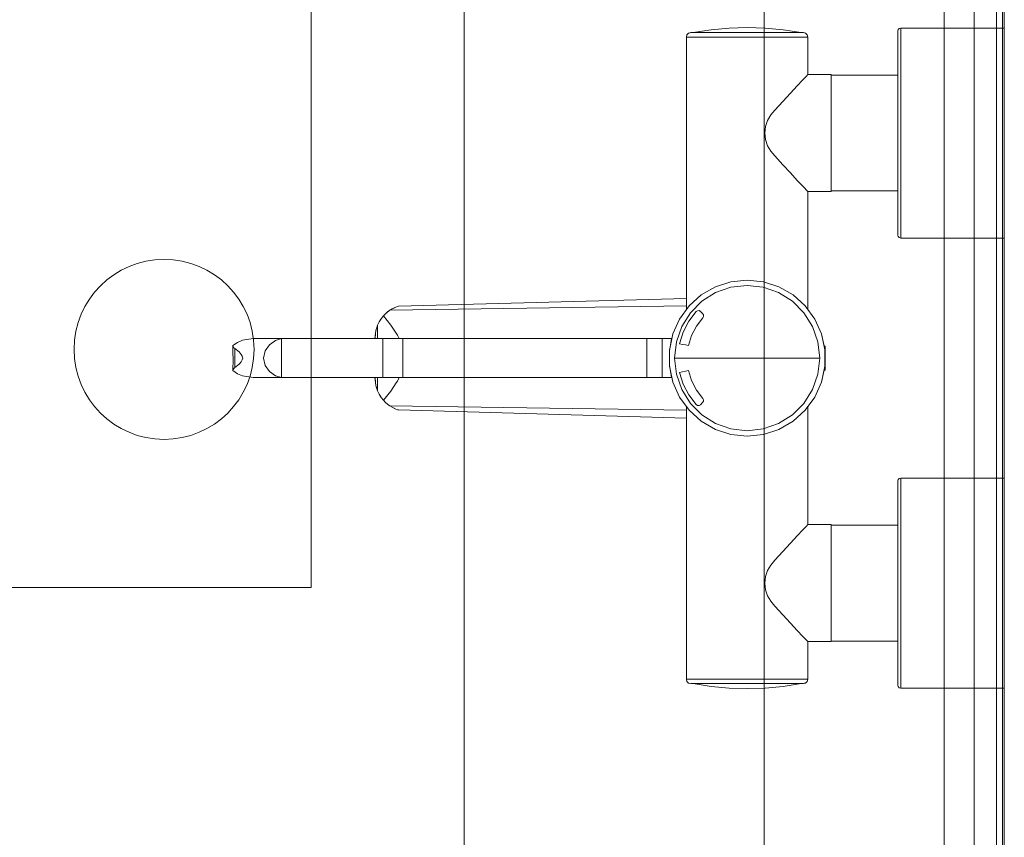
# Model space of a CAD drawing. Header units: metres. Extents: x -2 to 117, y -1 to 84.
# Tile 174 of 186: x 49.791 to 50.448, y 43.817 to 44.362. Entities that reach past the tile are written whole.
import ezdxf

# ---------------------------------------------------------------- set-up
doc = ezdxf.new("R2010")
doc.units = ezdxf.units.M
for name, color, linetype in [('KFP_Möblierung', 7, 'Continuous'), ('KFP_Sanitär', 7, 'Continuous'), ('KFP_Wand Aussen', 7, 'Continuous'), ('KFP_Wand Innen', 7, 'Continuous'), ('Neubau_KFP_BH_Lose Möblierung_neubau', 7, 'Continuous'), ('Neubau_KFP_Wand Innen', 7, 'Continuous'), ('S-E 1_HKL2_54_S_Einrichtung', 7, 'Continuous')]:
    doc.layers.add(name, color=color, linetype=linetype)

# ---------------------------------------------------------------- blocks, each defined once
blk = doc.blocks.new('ITB_1002-ID-43-8-11635-220')
at = {"layer": 'KFP_Möblierung', "color": 251, "lineweight": 5, "true_color": 0x5a5d5a}
for p, q in [((-14.87453, -17.41139), (-14.87453, -16.29139)), ((-15.07453, -17.31139), (-15.07453, -16.39139)), ((-14.75453, -16.76139), (-14.75453, -16.67139)), ((-14.75453, -16.89639), (-14.75453, -16.80639)), ((-14.75453, -17.03139), (-14.75453, -16.94139)), ((-14.75453, -17.16639), (-14.75453, -17.07639))]:
    blk.add_line(p, q, dxfattribs=at)
blk.add_lwpolyline([(-15.79453, -16.15139), (-15.79453, -17.55139), (-14.75453, -17.55139), (-14.75453, -16.15139), (-15.79453, -16.15139)], dxfattribs=at)
blk.add_circle((-15.27453, -16.85139), 0.06, dxfattribs=at)
at = {"layer": 'KFP_Sanitär', "color": 251, "lineweight": 5, "true_color": 0x5a5d5a}
for p, q in [((-14.92603, -16.6417), (-14.92643, -16.6432)), ((-14.92493, -16.6406), (-14.92603, -16.6417)), ((-14.92343, -16.6402), (-14.92493, -16.6406)), ((-14.92383, -16.64043), (-14.92493, -16.6406)), ((-14.92234, -16.6402), (-14.92383, -16.64043)), ((-14.92234, -16.6402), (-14.92343, -16.6402)), ((-14.91913, -16.6402), (-14.92234, -16.6402)), ((-14.91, -16.63839), (-14.92193, -16.6402)), ((-14.914, -16.6402), (-14.91913, -16.6402)), ((-14.90723, -16.6402), (-14.914, -16.6402)), ((-14.89799, -16.6373), (-14.91, -16.63839)), ((-14.89922, -16.6402), (-14.90723, -16.6402)), ((-14.89045, -16.6402), (-14.89922, -16.6402)), ((-14.88593, -16.63693), (-14.89799, -16.6373)), ((-14.88141, -16.6402), (-14.89045, -16.6402)), ((-14.87387, -16.6373), (-14.88593, -16.63693)), ((-14.87263, -16.6402), (-14.88141, -16.6402)), ((-14.86185, -16.63839), (-14.87387, -16.6373)), ((-14.86462, -16.6402), (-14.87263, -16.6402)), ((-14.85786, -16.6402), (-14.86462, -16.6402)), ((-14.84993, -16.6402), (-14.86185, -16.63839)), ((-14.85272, -16.6402), (-14.85786, -16.6402)), ((-14.84952, -16.6402), (-14.85272, -16.6402)), ((-14.84952, -16.6402), (-14.84843, -16.6402)), ((-14.84693, -16.6406), (-14.84843, -16.6402)), ((-14.84583, -16.6417), (-14.84693, -16.6406)), ((-14.84543, -16.6432), (-14.84583, -16.6417)), ((-14.78526, -16.6382), (-14.78553, -16.6392)), ((-14.78553, -16.64036), (-14.78553, -16.6392)), ((-14.78553, -16.64036), (-14.78553, -16.64379)), ((-14.78453, -16.63747), (-14.78526, -16.6382)), ((-14.78353, -16.6372), (-14.78453, -16.63747)), ((-14.71453, -16.6372), (-14.78353, -16.6372)), ((-14.78353, -16.63839), (-14.78353, -16.6372)), ((-14.78353, -16.64193), (-14.78353, -16.63839)), ((-14.78353, -16.64768), (-14.78353, -16.64193)), ((-14.71453, -16.6372), (-14.71453, -16.63839)), ((-14.71453, -16.64193), (-14.71453, -16.63839)), ((-14.71453, -16.64768), (-14.71453, -16.64193)), ((-14.92525, -16.6432), (-14.92643, -16.6432)), ((-14.92643, -16.6432), (-14.92643, -16.82496)), ((-14.92179, -16.6432), (-14.92525, -16.6432)), ((-14.91624, -16.6432), (-14.92179, -16.6432)), ((-14.90893, -16.6432), (-14.91624, -16.6432)), ((-14.90029, -16.6432), (-14.90893, -16.6432)), ((-14.89081, -16.6432), (-14.90029, -16.6432)), ((-14.88105, -16.6432), (-14.89081, -16.6432)), ((-14.87157, -16.6432), (-14.88105, -16.6432)), ((-14.87157, -16.6432), (-14.86292, -16.6432)), ((-14.86292, -16.6432), (-14.85561, -16.6432)), ((-14.85561, -16.6432), (-14.85007, -16.6432)), ((-14.8466, -16.6432), (-14.85007, -16.6432)), ((-14.84543, -16.6432), (-14.8466, -16.6432)), ((-14.84543, -16.6682), (-14.84543, -16.6432)), ((-14.78553, -16.64379), (-14.78553, -16.64938)), ((-14.78353, -16.65547), (-14.78353, -16.64768)), ((-14.71453, -16.65547), (-14.71453, -16.64768)), ((-14.78553, -16.64938), (-14.78553, -16.65695)), ((-14.78553, -16.65695), (-14.78553, -16.66622)), ((-14.78353, -16.66502), (-14.78353, -16.65547)), ((-14.71453, -16.66502), (-14.71453, -16.65547)), ((-14.8466, -16.66943), (-14.84543, -16.6682)), ((-14.82993, -16.6682), (-14.84543, -16.6682)), ((-14.82993, -16.6682), (-14.82993, -16.66933)), ((-14.78553, -16.66622), (-14.78553, -16.67689)), ((-14.78353, -16.676), (-14.78353, -16.66502)), ((-14.71453, -16.676), (-14.71453, -16.66502)), ((-14.85257, -16.67564), (-14.84882, -16.67173)), ((-14.84882, -16.67173), (-14.84751, -16.67038)), ((-14.84751, -16.67038), (-14.8466, -16.66943)), ((-14.78553, -16.6686), (-14.82993, -16.6686)), ((-14.82993, -16.67267), (-14.82993, -16.66933)), ((-14.82993, -16.67801), (-14.82993, -16.67267)), ((-14.86204, -16.68609), (-14.85709, -16.68059)), ((-14.85709, -16.68059), (-14.85257, -16.67564)), ((-14.82993, -16.68505), (-14.82993, -16.67801)), ((-14.78553, -16.67689), (-14.78553, -16.68859)), ((-14.78353, -16.68804), (-14.78353, -16.676)), ((-14.71453, -16.68804), (-14.71453, -16.676)), ((-14.86757, -16.69195), (-14.86204, -16.68609)), ((-14.82993, -16.69337), (-14.82993, -16.68505)), ((-14.86757, -16.69195), (-14.87019, -16.69517)), ((-14.82993, -16.7025), (-14.82993, -16.69337)), ((-14.78553, -16.68859), (-14.78553, -16.70093)), ((-14.78353, -16.70074), (-14.78353, -16.68804)), ((-14.71453, -16.70074), (-14.71453, -16.68804)), ((-14.87365, -16.70282), (-14.87231, -16.69875)), ((-14.87231, -16.69875), (-14.87019, -16.69517)), ((-14.78553, -16.70093), (-14.78553, -16.71347)), ((-14.78353, -16.71366), (-14.78353, -16.70074)), ((-14.71453, -16.71366), (-14.71453, -16.70074)), ((-14.87409, -16.7072), (-14.87365, -16.70282)), ((-14.87364, -16.71158), (-14.87409, -16.7072)), ((-14.82993, -16.7119), (-14.82993, -16.7025)), ((-14.8723, -16.71564), (-14.87364, -16.71158)), ((-14.82993, -16.72103), (-14.82993, -16.7119)), ((-14.78553, -16.71347), (-14.78553, -16.72581)), ((-14.78353, -16.72636), (-14.78353, -16.71366)), ((-14.71453, -16.72636), (-14.71453, -16.71366)), ((-14.87018, -16.71923), (-14.8723, -16.71564)), ((-14.86756, -16.72245), (-14.87018, -16.71923)), ((-14.86204, -16.72831), (-14.86756, -16.72245)), ((-14.82993, -16.72935), (-14.82993, -16.72103)), ((-14.78553, -16.72581), (-14.78553, -16.73751)), ((-14.78353, -16.7384), (-14.78353, -16.72636)), ((-14.71453, -16.7384), (-14.71453, -16.72636)), ((-14.85709, -16.73381), (-14.86204, -16.72831)), ((-14.85257, -16.73876), (-14.85709, -16.73381)), ((-14.82993, -16.73639), (-14.82993, -16.72935)), ((-14.84882, -16.74267), (-14.85257, -16.73876)), ((-14.82993, -16.74173), (-14.82993, -16.73639)), ((-14.78553, -16.73751), (-14.78553, -16.74818)), ((-14.78353, -16.74938), (-14.78353, -16.7384)), ((-14.71453, -16.74938), (-14.71453, -16.7384)), ((-14.84751, -16.74402), (-14.84882, -16.74267)), ((-14.8466, -16.74497), (-14.84751, -16.74402)), ((-14.8466, -16.74497), (-14.84543, -16.7462)), ((-14.84543, -16.7462), (-14.82993, -16.7462)), ((-14.84543, -16.82496), (-14.84543, -16.7462)), ((-14.82993, -16.74507), (-14.82993, -16.74173)), ((-14.82993, -16.7462), (-14.82993, -16.74507)), ((-14.82993, -16.7458), (-14.78553, -16.7458)), ((-14.78553, -16.74818), (-14.78553, -16.75745)), ((-14.78353, -16.75893), (-14.78353, -16.74938)), ((-14.71453, -16.75893), (-14.71453, -16.74938)), ((-14.78553, -16.75745), (-14.78553, -16.76501)), ((-14.78353, -16.76671), (-14.78353, -16.75893)), ((-14.71453, -16.76671), (-14.71453, -16.75893)), ((-14.78553, -16.76501), (-14.78553, -16.77061)), ((-14.78553, -16.77061), (-14.78553, -16.77404)), ((-14.78353, -16.77247), (-14.78353, -16.76671)), ((-14.78353, -16.77601), (-14.78353, -16.77247)), ((-14.71453, -16.77247), (-14.71453, -16.76671)), ((-14.71453, -16.77601), (-14.71453, -16.77247)), ((-14.78553, -16.77404), (-14.78553, -16.7752)), ((-14.78553, -16.7752), (-14.78526, -16.7762)), ((-14.78526, -16.7762), (-14.78453, -16.77693)), ((-14.78453, -16.77693), (-14.78353, -16.7772)), ((-14.78353, -16.7772), (-14.78353, -16.77601)), ((-14.78353, -16.7772), (-14.71453, -16.7772)), ((-14.71453, -16.7772), (-14.71453, -16.77601)), ((-14.88593, -16.8052), (-14.89674, -16.80634)), ((-14.87512, -16.80634), (-14.88593, -16.8052)), ((-14.90708, -16.8097), (-14.91649, -16.81513)), ((-14.89674, -16.80634), (-14.90708, -16.8097)), ((-14.8967, -16.81001), (-14.90693, -16.81359)), ((-14.88593, -16.8088), (-14.8967, -16.81001)), ((-14.87516, -16.81001), (-14.88593, -16.8088)), ((-14.86493, -16.81359), (-14.87516, -16.81001)), ((-14.86478, -16.8097), (-14.87512, -16.80634)), ((-14.85536, -16.81513), (-14.86478, -16.8097)), ((-15.11835, -16.82263), (-14.92643, -16.81739)), ((-14.91649, -16.81513), (-14.92457, -16.8224)), ((-14.90693, -16.81359), (-14.9161, -16.81936)), ((-14.85575, -16.81936), (-14.86493, -16.81359)), ((-14.84728, -16.8224), (-14.85536, -16.81513)), ((-15.12398, -16.82529), (-15.12553, -16.82642)), ((-15.12553, -16.82642), (-15.12457, -16.8257)), ((-15.12457, -16.8257), (-15.12432, -16.82554)), ((-14.92643, -16.82248), (-15.12398, -16.82529)), ((-15.1206, -16.82346), (-15.12398, -16.82529)), ((-15.12353, -16.82504), (-15.12256, -16.82445)), ((-15.12256, -16.82445), (-15.12081, -16.82357)), ((-15.12007, -16.82325), (-15.1206, -16.82346)), ((-15.11894, -16.82282), (-15.12007, -16.82325)), ((-15.11835, -16.82263), (-15.11894, -16.82282)), ((-14.92457, -16.8224), (-14.93096, -16.8312)), ((-14.9161, -16.81936), (-14.92377, -16.82702)), ((-14.91899, -16.82562), (-14.9199, -16.82618)), ((-14.91793, -16.82559), (-14.91899, -16.82562)), ((-14.91701, -16.82612), (-14.91793, -16.82559)), ((-14.84809, -16.82702), (-14.85575, -16.81936)), ((-14.84089, -16.8312), (-14.84728, -16.8224)), ((-15.12982, -16.83097), (-15.13111, -16.83305)), ((-15.13111, -16.83305), (-15.13004, -16.83128)), ((-15.12982, -16.83097), (-15.13004, -16.83128)), ((-15.1283, -16.82904), (-15.12982, -16.83097)), ((-15.12836, -16.82911), (-15.12844, -16.8292)), ((-15.12697, -16.82767), (-15.1283, -16.82904)), ((-15.1283, -16.82904), (-15.12337, -16.83521)), ((-15.12719, -16.82789), (-15.12697, -16.82767)), ((-15.12553, -16.82642), (-15.12697, -16.82767)), ((-15.12697, -16.82767), (-15.1259, -16.82672)), ((-15.1259, -16.82672), (-15.12553, -16.82642)), ((-14.93096, -16.8312), (-14.93538, -16.84113)), ((-14.92377, -16.82702), (-14.92953, -16.8362)), ((-14.9199, -16.82618), (-14.92483, -16.83265)), ((-14.91978, -16.8359), (-14.91553, -16.83029)), ((-14.91654, -16.82659), (-14.91701, -16.82612)), ((-14.91606, -16.82706), (-14.91654, -16.82659)), ((-14.91559, -16.82753), (-14.91606, -16.82706)), ((-14.91508, -16.8284), (-14.91559, -16.82753)), ((-14.91553, -16.83029), (-14.91506, -16.8294)), ((-14.91506, -16.8294), (-14.91508, -16.8284)), ((-14.91508, -16.8284), (-14.91508, -16.8284)), ((-14.84232, -16.8362), (-14.84809, -16.82702)), ((-14.83647, -16.84113), (-14.84089, -16.8312)), ((-15.13295, -16.83743), (-15.13336, -16.83901)), ((-15.13284, -16.83708), (-15.13333, -16.83893)), ((-15.13284, -16.83708), (-15.13295, -16.83743)), ((-15.13219, -16.83527), (-15.13284, -16.83708)), ((-15.13284, -16.83708), (-15.13249, -16.83603)), ((-15.13236, -16.83573), (-15.13249, -16.83603)), ((-15.13111, -16.83305), (-15.13219, -16.83527)), ((-15.13219, -16.83527), (-15.13141, -16.83356)), ((-15.13219, -16.83527), (-15.13219, -16.8442)), ((-15.13141, -16.83356), (-15.13111, -16.83305)), ((-15.12337, -16.83521), (-15.1198, -16.84059)), ((-14.92953, -16.8362), (-14.93311, -16.84643)), ((-14.92483, -16.83265), (-14.92854, -16.83987)), ((-14.92299, -16.84216), (-14.91978, -16.8359)), ((-14.83874, -16.84643), (-14.84232, -16.8362)), ((-15.22235, -16.84533), (-15.2257, -16.84677)), ((-15.21517, -16.8442), (-15.22235, -16.84533)), ((-15.19604, -16.8442), (-15.21517, -16.8442)), ((-15.19623, -16.84422), (-15.20028, -16.84545)), ((-15.19604, -16.84421), (-15.19623, -16.84422)), ((-15.19623, -16.87018), (-15.19623, -16.84422)), ((-15.19585, -16.8442), (-15.19604, -16.84421)), ((-15.19566, -16.8442), (-15.19585, -16.8442)), ((-15.12868, -16.8442), (-15.19566, -16.8442)), ((-15.13367, -16.84083), (-15.13399, -16.8442)), ((-15.13367, -16.84083), (-15.13394, -16.8442)), ((-15.13333, -16.83893), (-15.13367, -16.84083)), ((-15.12469, -16.8442), (-15.12868, -16.8442)), ((-15.12868, -16.8702), (-15.12868, -16.8442)), ((-15.12469, -16.8442), (-15.12021, -16.8442)), ((-15.12021, -16.8442), (-15.11543, -16.8442)), ((-15.1198, -16.84059), (-15.11896, -16.84185)), ((-15.11896, -16.84185), (-15.11794, -16.8442)), ((-14.95278, -16.8442), (-15.11543, -16.8442)), ((-15.11543, -16.8702), (-15.11543, -16.8442)), ((-14.94935, -16.8442), (-14.95278, -16.8442)), ((-14.95278, -16.8702), (-14.95278, -16.8442)), ((-14.94592, -16.8442), (-14.94935, -16.8442)), ((-14.94249, -16.8442), (-14.94592, -16.8442)), ((-14.93628, -16.8442), (-14.94249, -16.8442)), ((-14.94249, -16.8702), (-14.94249, -16.8442)), ((-14.93538, -16.84113), (-14.93724, -16.84988)), ((-14.93724, -16.84988), (-14.93628, -16.8442)), ((-14.92854, -16.83987), (-14.93092, -16.84764)), ((-14.92505, -16.84889), (-14.92299, -16.84216)), ((-14.83421, -16.85176), (-14.83647, -16.84113)), ((-14.83647, -16.84113), (-14.83471, -16.8482)), ((-15.22869, -16.84885), (-15.22878, -16.85128)), ((-15.22849, -16.86037), (-15.22878, -16.85128)), ((-15.2257, -16.84677), (-15.22869, -16.84885)), ((-15.22869, -16.84885), (-15.22843, -16.84962)), ((-15.22843, -16.84962), (-15.22801, -16.85029)), ((-15.22801, -16.85029), (-15.22744, -16.85086)), ((-15.22744, -16.85086), (-15.22744, -16.86354)), ((-15.22744, -16.85086), (-15.22454, -16.85305)), ((-15.20419, -16.8483), (-15.20717, -16.85232)), ((-15.20028, -16.84545), (-15.20419, -16.8483)), ((-14.93764, -16.85223), (-14.93724, -16.84988)), ((-14.93724, -16.84988), (-14.93764, -16.85176)), ((-14.93764, -16.85176), (-14.93764, -16.85223)), ((-14.93311, -16.84643), (-14.93433, -16.8572)), ((-14.93092, -16.84764), (-14.92897, -16.84805)), ((-14.92897, -16.84805), (-14.92701, -16.84847)), ((-14.92701, -16.84847), (-14.92505, -16.84889)), ((-14.83753, -16.8572), (-14.83874, -16.84643)), ((-14.8346, -16.84888), (-14.83471, -16.8482)), ((-14.83432, -16.85084), (-14.8346, -16.84888)), ((-14.83393, -16.8492), (-14.83455, -16.8492)), ((-14.83421, -16.85176), (-14.83432, -16.85084)), ((-14.83421, -16.86264), (-14.83421, -16.85176)), ((-14.83404, -16.85375), (-14.83421, -16.85176)), ((-14.83393, -16.8492), (-14.83393, -16.85027)), ((-14.83393, -16.8532), (-14.83393, -16.85027)), ((-15.22454, -16.85305), (-15.22306, -16.85474)), ((-15.22306, -16.85474), (-15.22242, -16.85592)), ((-15.22242, -16.85848), (-15.22306, -16.85965)), ((-15.22242, -16.85592), (-15.22215, -16.8572)), ((-15.22215, -16.8572), (-15.22242, -16.85848)), ((-15.20717, -16.85232), (-15.20836, -16.8572)), ((-15.20836, -16.8572), (-15.20717, -16.86208)), ((-14.93774, -16.85282), (-14.93764, -16.85223)), ((-14.93774, -16.86157), (-14.93774, -16.85282)), ((-14.93769, -16.8619), (-14.93769, -16.8525)), ((-14.93764, -16.85223), (-14.93764, -16.86217)), ((-14.93433, -16.8572), (-14.91826, -16.8572)), ((-14.93433, -16.8572), (-14.93311, -16.86797)), ((-14.90211, -16.8572), (-14.91826, -16.8572)), ((-14.88593, -16.8572), (-14.90211, -16.8572)), ((-14.86974, -16.8572), (-14.88593, -16.8572)), ((-14.85359, -16.8572), (-14.86974, -16.8572)), ((-14.83753, -16.8572), (-14.85359, -16.8572)), ((-14.83874, -16.86797), (-14.83753, -16.8572)), ((-14.83393, -16.8572), (-14.83404, -16.85375)), ((-14.83404, -16.86065), (-14.83393, -16.8572)), ((-14.83393, -16.8572), (-14.83393, -16.8532)), ((-14.83393, -16.8612), (-14.83393, -16.8572)), ((-15.22849, -16.86037), (-15.22878, -16.86312)), ((-15.22869, -16.86555), (-15.22878, -16.86312)), ((-15.22843, -16.86478), (-15.22869, -16.86555)), ((-15.22801, -16.86411), (-15.22843, -16.86478)), ((-15.22744, -16.86354), (-15.22801, -16.86411)), ((-15.22454, -16.86135), (-15.22744, -16.86354)), ((-15.22306, -16.85965), (-15.22454, -16.86135)), ((-15.20717, -16.86208), (-15.20419, -16.8661)), ((-14.93764, -16.86217), (-14.93774, -16.86157)), ((-14.93724, -16.86452), (-14.93764, -16.86217)), ((-14.93764, -16.86217), (-14.93764, -16.86264)), ((-14.93764, -16.86264), (-14.93724, -16.86452)), ((-14.93628, -16.8702), (-14.93724, -16.86452)), ((-14.93724, -16.86452), (-14.93538, -16.87327)), ((-14.83647, -16.87327), (-14.83421, -16.86264)), ((-14.8346, -16.86552), (-14.83432, -16.86356)), ((-14.83421, -16.86264), (-14.83432, -16.86356)), ((-14.83404, -16.86065), (-14.83421, -16.86264)), ((-14.83393, -16.86413), (-14.83393, -16.8612)), ((-14.83393, -16.8652), (-14.83393, -16.86413)), ((-15.22869, -16.86555), (-15.2257, -16.86763)), ((-15.2257, -16.86763), (-15.22235, -16.86907)), ((-15.22235, -16.86907), (-15.21517, -16.8702)), ((-15.21517, -16.8702), (-15.19604, -16.8702)), ((-15.20419, -16.8661), (-15.20028, -16.86895)), ((-15.20028, -16.86895), (-15.19623, -16.87018)), ((-15.19623, -16.87018), (-15.19604, -16.87019)), ((-15.19604, -16.87019), (-15.19585, -16.8702)), ((-15.19585, -16.8702), (-15.19566, -16.8702)), ((-15.19566, -16.8702), (-15.12868, -16.8702)), ((-15.13367, -16.87357), (-15.13399, -16.8702)), ((-15.13394, -16.8702), (-15.13367, -16.87357)), ((-15.13219, -16.8702), (-15.13219, -16.87913)), ((-15.12868, -16.8702), (-15.12469, -16.8702)), ((-15.12021, -16.8702), (-15.12469, -16.8702)), ((-15.11543, -16.8702), (-15.12021, -16.8702)), ((-15.11794, -16.8702), (-15.11896, -16.87255)), ((-15.11543, -16.8702), (-14.95278, -16.8702)), ((-14.95278, -16.8702), (-14.94935, -16.8702)), ((-14.94935, -16.8702), (-14.94592, -16.8702)), ((-14.94592, -16.8702), (-14.94249, -16.8702)), ((-14.94249, -16.8702), (-14.93628, -16.8702)), ((-14.93311, -16.86797), (-14.92953, -16.8782)), ((-14.92897, -16.86635), (-14.93092, -16.86676)), ((-14.93092, -16.86676), (-14.92854, -16.87453)), ((-14.92701, -16.86593), (-14.92897, -16.86635)), ((-14.92505, -16.86551), (-14.92701, -16.86593)), ((-14.92299, -16.87224), (-14.92505, -16.86551)), ((-14.84232, -16.8782), (-14.83874, -16.86797)), ((-14.83647, -16.87327), (-14.83471, -16.8662)), ((-14.83471, -16.8662), (-14.8346, -16.86552)), ((-14.83455, -16.8652), (-14.83393, -16.8652)), ((-15.13367, -16.87357), (-15.13333, -16.87547)), ((-15.13336, -16.87539), (-15.13295, -16.87697)), ((-15.13333, -16.87547), (-15.13284, -16.87732)), ((-15.13295, -16.87697), (-15.13284, -16.87732)), ((-15.13284, -16.87732), (-15.13219, -16.87913)), ((-15.13249, -16.87837), (-15.13279, -16.87744)), ((-15.1198, -16.87381), (-15.12337, -16.87919)), ((-15.11896, -16.87255), (-15.1198, -16.87381)), ((-14.93538, -16.87327), (-14.93096, -16.8832)), ((-14.92953, -16.8782), (-14.92377, -16.88738)), ((-14.92854, -16.87453), (-14.92483, -16.88175)), ((-14.91978, -16.8785), (-14.92299, -16.87224)), ((-14.84809, -16.88738), (-14.84232, -16.8782)), ((-14.84089, -16.8832), (-14.83647, -16.87327)), ((-15.13249, -16.87837), (-15.13236, -16.87867)), ((-15.13219, -16.87913), (-15.13111, -16.88135)), ((-15.13219, -16.87913), (-15.13141, -16.88084)), ((-15.13111, -16.88135), (-15.13141, -16.88084)), ((-15.13111, -16.88135), (-15.12982, -16.88343)), ((-15.13078, -16.88189), (-15.13004, -16.88312)), ((-15.13004, -16.88312), (-15.12985, -16.88337)), ((-15.1283, -16.88536), (-15.12982, -16.88343)), ((-15.12337, -16.87919), (-15.1283, -16.88536)), ((-14.93096, -16.8832), (-14.92457, -16.89199)), ((-14.92483, -16.88175), (-14.9199, -16.88821)), ((-14.91553, -16.8841), (-14.91978, -16.8785)), ((-14.91506, -16.885), (-14.91553, -16.8841)), ((-14.84728, -16.89199), (-14.84089, -16.8832)), ((-15.12836, -16.88529), (-15.12844, -16.8852)), ((-15.1283, -16.88536), (-15.12697, -16.88673)), ((-15.12709, -16.8866), (-15.12719, -16.88651)), ((-15.1259, -16.88768), (-15.12697, -16.88673)), ((-15.12697, -16.88673), (-15.12552, -16.88798)), ((-15.12552, -16.88798), (-15.1259, -16.88768)), ((-15.12457, -16.8887), (-15.12552, -16.88798)), ((-15.12552, -16.88798), (-15.12398, -16.88911)), ((-15.12432, -16.88886), (-15.12457, -16.8887)), ((-15.12398, -16.88911), (-15.12258, -16.88995)), ((-15.12398, -16.88911), (-14.92643, -16.89196)), ((-15.12398, -16.88911), (-15.12056, -16.89096)), ((-15.12068, -16.89089), (-15.12258, -16.88995)), ((-15.12056, -16.89096), (-15.12003, -16.89116)), ((-15.12003, -16.89116), (-15.11889, -16.8916)), ((-14.92643, -16.88944), (-14.92643, -17.0712)), ((-14.92377, -16.88738), (-14.9161, -16.89504)), ((-14.9199, -16.88821), (-14.91899, -16.88878)), ((-14.91899, -16.88878), (-14.91793, -16.8888)), ((-14.91793, -16.8888), (-14.91701, -16.88828)), ((-14.91701, -16.88828), (-14.91654, -16.88781)), ((-14.91654, -16.88781), (-14.91606, -16.88734)), ((-14.91606, -16.88734), (-14.91559, -16.88686)), ((-14.91559, -16.88686), (-14.91508, -16.886)), ((-14.91508, -16.886), (-14.91506, -16.885)), ((-14.85575, -16.89504), (-14.84809, -16.88738)), ((-14.84543, -16.9682), (-14.84543, -16.88944)), ((-15.11889, -16.8916), (-15.11832, -16.89178)), ((-15.11832, -16.89178), (-14.92643, -16.89715)), ((-14.92457, -16.89199), (-14.91649, -16.89927)), ((-14.9161, -16.89504), (-14.90693, -16.90081)), ((-14.86493, -16.90081), (-14.85575, -16.89504)), ((-14.85536, -16.89927), (-14.84728, -16.89199)), ((-14.91649, -16.89927), (-14.90708, -16.9047)), ((-14.90693, -16.90081), (-14.8967, -16.90439)), ((-14.8967, -16.90439), (-14.88593, -16.9056)), ((-14.88593, -16.9056), (-14.87516, -16.90439)), ((-14.87516, -16.90439), (-14.86493, -16.90081)), ((-14.86478, -16.9047), (-14.85536, -16.89927)), ((-14.90708, -16.9047), (-14.89674, -16.90806)), ((-14.89674, -16.90806), (-14.88593, -16.9092)), ((-14.88593, -16.9092), (-14.87512, -16.90806)), ((-14.87512, -16.90806), (-14.86478, -16.9047)), ((-14.78353, -16.9372), (-14.78453, -16.93747)), ((-14.71453, -16.9372), (-14.78353, -16.9372)), ((-14.78353, -16.93839), (-14.78353, -16.9372)), ((-14.71453, -16.93839), (-14.71453, -16.9372)), ((-14.78526, -16.9382), (-14.78553, -16.9392)), ((-14.78553, -16.94036), (-14.78553, -16.9392)), ((-14.78553, -16.94036), (-14.78553, -16.94379)), ((-14.78553, -16.94379), (-14.78553, -16.94938)), ((-14.78453, -16.93747), (-14.78526, -16.9382)), ((-14.78353, -16.94193), (-14.78353, -16.93839)), ((-14.78353, -16.94768), (-14.78353, -16.94193)), ((-14.71453, -16.94193), (-14.71453, -16.93839)), ((-14.71453, -16.94768), (-14.71453, -16.94193)), ((-14.78553, -16.94938), (-14.78553, -16.95695)), ((-14.78353, -16.95547), (-14.78353, -16.94768)), ((-14.71453, -16.95547), (-14.71453, -16.94768)), ((-14.78553, -16.95695), (-14.78553, -16.96622)), ((-14.78353, -16.96502), (-14.78353, -16.95547)), ((-14.71453, -16.96502), (-14.71453, -16.95547)), ((-14.84751, -16.97038), (-14.8466, -16.96943)), ((-14.8466, -16.96943), (-14.84543, -16.9682)), ((-14.82993, -16.9682), (-14.84543, -16.9682)), ((-14.82993, -16.96933), (-14.82993, -16.9682)), ((-14.78553, -16.9686), (-14.82993, -16.9686)), ((-14.82993, -16.97267), (-14.82993, -16.96933)), ((-14.78553, -16.96622), (-14.78553, -16.97689)), ((-14.78353, -16.976), (-14.78353, -16.96502)), ((-14.71453, -16.976), (-14.71453, -16.96502)), ((-14.85709, -16.98059), (-14.85257, -16.97564)), ((-14.85257, -16.97564), (-14.84882, -16.97173)), ((-14.84751, -16.97038), (-14.84882, -16.97173)), ((-14.82993, -16.97801), (-14.82993, -16.97267)), ((-14.78353, -16.98804), (-14.78353, -16.976)), ((-14.71453, -16.98804), (-14.71453, -16.976)), ((-14.86204, -16.98609), (-14.85709, -16.98059)), ((-14.82993, -16.98505), (-14.82993, -16.97801)), ((-14.78553, -16.97689), (-14.78553, -16.98859)), ((-14.86757, -16.99195), (-14.86204, -16.98609)), ((-14.82993, -16.99337), (-14.82993, -16.98505)), ((-14.78553, -16.98859), (-14.78553, -17.00093)), ((-14.78353, -17.00074), (-14.78353, -16.98804)), ((-14.71453, -17.00074), (-14.71453, -16.98804)), ((-14.87231, -16.99875), (-14.87019, -16.99517)), ((-14.86757, -16.99195), (-14.87019, -16.99517)), ((-14.82993, -17.0025), (-14.82993, -16.99337)), ((-14.87409, -17.0072), (-14.87365, -17.00282)), ((-14.87365, -17.00282), (-14.87231, -16.99875)), ((-14.82993, -17.0119), (-14.82993, -17.0025)), ((-14.78553, -17.00093), (-14.78553, -17.01347)), ((-14.78353, -17.01366), (-14.78353, -17.00074)), ((-14.71453, -17.01366), (-14.71453, -17.00074)), ((-14.87364, -17.01158), (-14.87409, -17.0072)), ((-14.8723, -17.01564), (-14.87364, -17.01158)), ((-14.87018, -17.01923), (-14.8723, -17.01564)), ((-14.82993, -17.02103), (-14.82993, -17.0119)), ((-14.78553, -17.01347), (-14.78553, -17.02581)), ((-14.78353, -17.02636), (-14.78353, -17.01366)), ((-14.71453, -17.02636), (-14.71453, -17.01366)), ((-14.86756, -17.02245), (-14.87018, -17.01923)), ((-14.86756, -17.02245), (-14.86204, -17.02831)), ((-14.82993, -17.02935), (-14.82993, -17.02103)), ((-14.86204, -17.02831), (-14.85709, -17.03381)), ((-14.78553, -17.02581), (-14.78553, -17.03751)), ((-14.78353, -17.0384), (-14.78353, -17.02636)), ((-14.71453, -17.0384), (-14.71453, -17.02636)), ((-14.85257, -17.03876), (-14.85709, -17.03381)), ((-14.82993, -17.03639), (-14.82993, -17.02935)), ((-14.85257, -17.03876), (-14.84882, -17.04267)), ((-14.82993, -17.04173), (-14.82993, -17.03639)), ((-14.82993, -17.04507), (-14.82993, -17.04173)), ((-14.78553, -17.03751), (-14.78553, -17.04818)), ((-14.78353, -17.04938), (-14.78353, -17.0384)), ((-14.71453, -17.04938), (-14.71453, -17.0384)), ((-14.84751, -17.04402), (-14.84882, -17.04267)), ((-14.8466, -17.04497), (-14.84751, -17.04402)), ((-14.8466, -17.04497), (-14.84543, -17.0462)), ((-14.84543, -17.0462), (-14.82993, -17.0462)), ((-14.84543, -17.0712), (-14.84543, -17.0462)), ((-14.82993, -17.04507), (-14.82993, -17.0462)), ((-14.82993, -17.0458), (-14.78553, -17.0458)), ((-14.78553, -17.04818), (-14.78553, -17.05745)), ((-14.78353, -17.05893), (-14.78353, -17.04938)), ((-14.71453, -17.05893), (-14.71453, -17.04938)), ((-14.78553, -17.05745), (-14.78553, -17.06501)), ((-14.78353, -17.06671), (-14.78353, -17.05893)), ((-14.71453, -17.06671), (-14.71453, -17.05893)), ((-14.78553, -17.06501), (-14.78553, -17.07061)), ((-14.78353, -17.07247), (-14.78353, -17.06671)), ((-14.71453, -17.07247), (-14.71453, -17.06671)), ((-14.92643, -17.0712), (-14.92525, -17.0712)), ((-14.92643, -17.0712), (-14.92603, -17.0727)), ((-14.92603, -17.0727), (-14.92493, -17.0738)), ((-14.92525, -17.0712), (-14.92179, -17.0712)), ((-14.92493, -17.0738), (-14.92343, -17.0742)), ((-14.92234, -17.0742), (-14.92343, -17.0742)), ((-14.92234, -17.0742), (-14.91913, -17.0742)), ((-14.92193, -17.0742), (-14.91, -17.07601)), ((-14.91624, -17.0712), (-14.92179, -17.0712)), ((-14.91913, -17.0742), (-14.914, -17.0742)), ((-14.91624, -17.0712), (-14.90893, -17.0712)), ((-14.914, -17.0742), (-14.90723, -17.0742)), ((-14.90893, -17.0712), (-14.90029, -17.0712)), ((-14.90723, -17.0742), (-14.89922, -17.0742)), ((-14.90029, -17.0712), (-14.89081, -17.0712)), ((-14.89922, -17.0742), (-14.89045, -17.0742)), ((-14.89081, -17.0712), (-14.88105, -17.0712)), ((-14.89045, -17.0742), (-14.88141, -17.0742)), ((-14.88141, -17.0742), (-14.87263, -17.0742)), ((-14.88105, -17.0712), (-14.87157, -17.0712)), ((-14.87263, -17.0742), (-14.86462, -17.0742)), ((-14.87157, -17.0712), (-14.86292, -17.0712)), ((-14.86462, -17.0742), (-14.85786, -17.0742)), ((-14.85561, -17.0712), (-14.86292, -17.0712)), ((-14.86185, -17.07601), (-14.84993, -17.0742)), ((-14.85786, -17.0742), (-14.85272, -17.0742)), ((-14.85561, -17.0712), (-14.85007, -17.0712)), ((-14.85272, -17.0742), (-14.84952, -17.0742)), ((-14.85272, -17.0742), (-14.85097, -17.0742)), ((-14.85007, -17.0712), (-14.8466, -17.0712)), ((-14.84952, -17.0742), (-14.84802, -17.07397)), ((-14.84952, -17.0742), (-14.84843, -17.0742)), ((-14.84843, -17.0742), (-14.84693, -17.0738)), ((-14.84802, -17.07397), (-14.84693, -17.0738)), ((-14.84693, -17.0738), (-14.84583, -17.0727)), ((-14.8466, -17.0712), (-14.84543, -17.0712)), ((-14.84583, -17.0727), (-14.84543, -17.0712)), ((-14.78553, -17.07061), (-14.78553, -17.07404)), ((-14.78553, -17.07404), (-14.78553, -17.0752)), ((-14.78353, -17.07601), (-14.78353, -17.07247)), ((-14.71453, -17.07601), (-14.71453, -17.07247)), ((-14.91, -17.07601), (-14.89799, -17.0771)), ((-14.89799, -17.0771), (-14.88593, -17.07747)), ((-14.88593, -17.07747), (-14.87387, -17.0771)), ((-14.87387, -17.0771), (-14.86185, -17.07601)), ((-14.78553, -17.0752), (-14.78526, -17.0762)), ((-14.78526, -17.0762), (-14.78453, -17.07693)), ((-14.78453, -17.07693), (-14.78353, -17.0772)), ((-14.78353, -17.0772), (-14.78353, -17.07601)), ((-14.78353, -17.0772), (-14.71453, -17.0772)), ((-14.71453, -17.07601), (-14.71453, -17.0772))]:
    blk.add_line(p, q, dxfattribs=at)
at = {"layer": 'KFP_Wand Innen', "color": 251, "lineweight": 5, "true_color": 0x5a5d5a}
for p, q in [((-14.71979, -16.15632), (-14.71979, -17.55412)), ((-14.71579, -17.55412), (-14.71579, -16.15632))]:
    blk.add_line(p, q, dxfattribs=at)
at = {"layer": 'Neubau_KFP_BH_Lose Möblierung_neubau', "color": 251, "lineweight": 5, "true_color": 0x5a5d5a}
for p, q in [((-14.73453, -16.2572), (-14.73453, -17.4572)), ((-14.73453, -16.2572), (-14.73453, -17.4572)), ((-14.71453, -17.4572), (-14.71453, -16.2572)), ((-14.71453, -17.4572), (-14.71453, -16.2572))]:
    blk.add_line(p, q, dxfattribs=at)
blk.add_lwpolyline([(-14.73453, -16.2572), (-14.73453, -17.4572), (-14.71453, -17.4572), (-14.71453, -16.2572), (-14.73453, -16.2572)], dxfattribs=at)
at = {"layer": 'Neubau_KFP_Wand Innen', "color": 251, "lineweight": 5, "true_color": 0x5a5d5a}
for q in [(-14.71453, -17.6572), (-14.71453, -17.67915)]:
    blk.add_line((-14.71453, -14.68017), q, dxfattribs=at)
at = {"layer": 'S-E 1_HKL2_54_S_Einrichtung', "color": 251, "lineweight": 5, "true_color": 0x5a5d5a}
for p, q in [((-15.17649, -15.81017), (-15.17649, -17.01017)), ((-15.17649, -17.01017), (-15.67649, -17.01017))]:
    blk.add_line(p, q, dxfattribs=at)

msp = doc.modelspace()

# ---------------------------------------------------------------- block references
at = {"layer": 'KFP_Wand Aussen', "color": 251, "lineweight": 5, "true_color": 0x5a5d5a}
msp.add_blockref('ITB_1002-ID-43-8-11635-220', (65.16215, 60.99331), dxfattribs=at)

doc.saveas('drawing.dxf')
